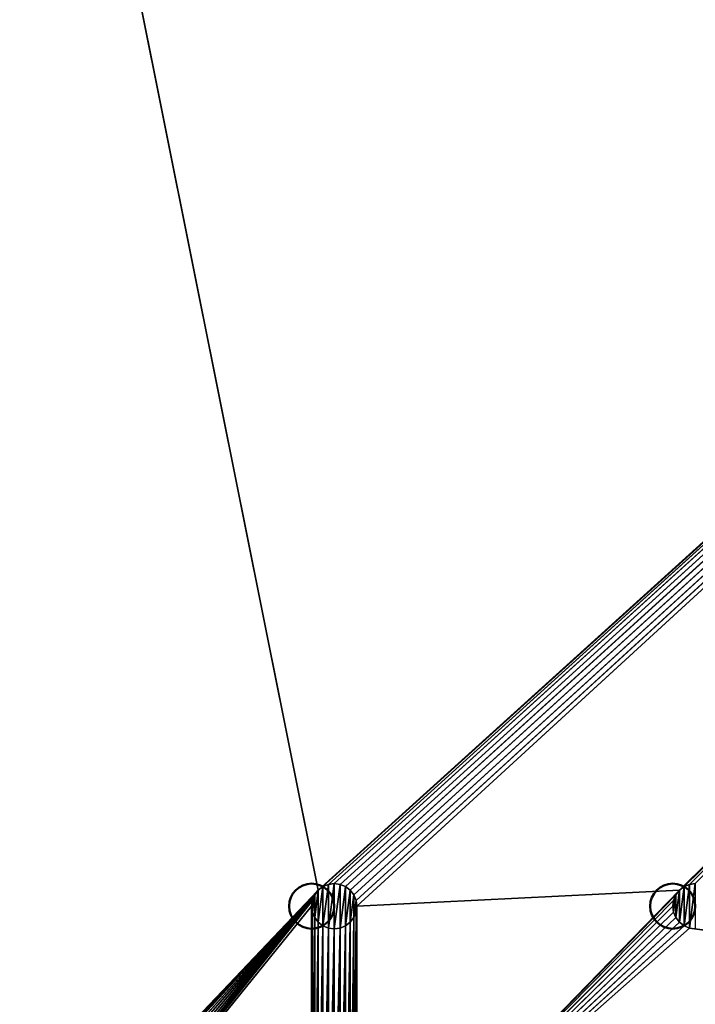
# Model space of a CAD drawing. Header units: millimetres. Extents: x 0 to 359, y -327 to 1.
# Tile 29 of 187: x 44 to 89, y -265 to -199. Entities that reach past the tile are written whole.
import ezdxf

# ---------------------------------------------------------------- set-up
doc = ezdxf.new("R2010")
doc.units = ezdxf.units.MM
doc.header["$MEASUREMENT"] = 0
doc.layers.add('0 Misc', color=7, linetype='Continuous', lineweight=35)
doc.layers.add('10 Raster Images', color=7, linetype='Continuous', lineweight=35)

msp = doc.modelspace()

# ---------------------------------------------------------------- linework, layer by layer
at = {"layer": '0 Misc', "color": 160, "linetype": 'Continuous', "lineweight": 25}
for p, q in [((63.439, -256.939, 320), (12, -0.5, 320)), ((63.439, -256.939, 320), (347, -0.5, 320)), ((63.75, -256.701, 320), (347, -0.5, 320)), ((64.112, -256.551, 320), (347, -0.5, 320)), ((64.5, -256.5, 320), (347, -0.5, 320)), ((64.888, -256.551, 320), (347, -0.5, 320)), ((65.25, -256.701, 320), (347, -0.5, 320)), ((65.561, -256.939, 320), (347, -0.5, 320)), ((65.799, -257.25, 320), (347, -0.5, 320)), ((65.949, -257.612, 320), (347, -0.5, 320)), ((66, -258, 320), (347, -0.5, 320)), ((87.439, -256.939, 320), (347, -0.5, 320)), ((87.75, -256.701, 320), (347, -0.5, 320)), ((88.112, -256.551, 320), (347, -0.5, 320)), ((43.439, -277.939, 320), (63.439, -256.939, 320)), ((43.75, -277.701, 320), (63.439, -256.939, 320)), ((44.112, -277.551, 320), (63.439, -256.939, 320)), ((44.5, -277.5, 320), (63.439, -256.939, 320)), ((44.888, -277.551, 320), (63.439, -256.939, 320)), ((45.25, -277.701, 320), (63.439, -256.939, 320)), ((45.561, -277.939, 320), (63.439, -256.939, 320)), ((45.799, -278.25, 320), (63.439, -256.939, 320)), ((45.949, -278.612, 320), (63.439, -256.939, 320)), ((46, -279, 320), (63.439, -256.939, 320)), ((63.201, -258.75, 322), (63.439, -256.939, 322)), ((63.439, -259.061, 322), (63.75, -256.701, 322)), ((63.439, -259.061, 322), (63.439, -256.939, 322)), ((63.75, -259.299, 322), (64.112, -256.551, 322)), ((63.75, -259.299, 322), (63.75, -256.701, 322)), ((64.112, -259.449, 322), (64.5, -256.5, 322)), ((64.112, -259.449, 322), (64.112, -256.551, 322)), ((64.5, -259.5, 322), (64.5, -256.5, 322)), ((64.5, -259.5, 322), (64.888, -256.551, 322)), ((64.888, -259.449, 322), (64.888, -256.551, 322)), ((64.888, -259.449, 322), (65.25, -256.701, 322)), ((65.25, -259.299, 322), (65.25, -256.701, 322)), ((65.25, -259.299, 322), (65.561, -256.939, 322)), ((65.561, -259.061, 322), (65.561, -256.939, 322)), ((66, -258, 320), (87.439, -256.939, 320)), ((66, -279, 320), (87.439, -256.939, 320)), ((87.201, -258.75, 322), (87.439, -256.939, 322)), ((87.439, -259.061, 322), (87.75, -256.701, 322)), ((87.439, -259.061, 322), (87.439, -256.939, 322)), ((87.75, -259.299, 322), (88.112, -256.551, 322)), ((87.75, -259.299, 322), (87.75, -256.701, 322)), ((88.112, -259.449, 322), (88.5, -256.5, 322)), ((88.112, -259.449, 322), (88.112, -256.551, 322)), ((46, -279, 320), (63.201, -257.25, 320)), ((46, -279, 320), (63.051, -257.612, 320)), ((63.051, -258.388, 322), (63.201, -257.25, 322)), ((63.051, -258.388, 322), (63.051, -257.612, 322)), ((63.201, -258.75, 322), (63.201, -257.25, 322)), ((65.561, -259.061, 322), (65.799, -257.25, 322)), ((65.799, -258.75, 322), (65.799, -257.25, 322)), ((65.799, -258.75, 322), (65.949, -257.612, 322)), ((65.949, -258.388, 322), (65.949, -257.612, 322)), ((66, -279, 320), (87.201, -257.25, 320)), ((66, -279, 320), (87.051, -257.612, 320)), ((87.051, -258.388, 322), (87.201, -257.25, 322)), ((87.051, -258.388, 322), (87.051, -257.612, 322)), ((87.201, -258.75, 322), (87.201, -257.25, 322)), ((46, -279, 320), (63, -258, 320)), ((63, -279, 320), (63, -258, 320)), ((65.949, -278.612, 320), (66, -258, 320)), ((66, -258, 320), (66, -279, 320)), ((66, -279, 320), (87, -258, 320)), ((63, -279, 320), (63.051, -258.388, 320)), ((63.051, -278.612, 320), (63.051, -258.388, 320)), ((63.051, -278.612, 320), (63.201, -258.75, 320)), ((63.201, -278.25, 320), (63.201, -258.75, 320)), ((65.561, -277.939, 320), (65.799, -258.75, 320)), ((65.799, -278.25, 320), (65.949, -258.388, 320)), ((65.799, -278.25, 320), (65.799, -258.75, 320)), ((65.949, -278.612, 320), (65.949, -258.388, 320)), ((87.051, -258.388, 320), (66, -279, 320)), ((87.201, -258.75, 320), (66, -279, 320)), ((63.201, -278.25, 320), (63.439, -259.061, 320)), ((63.439, -277.939, 320), (63.439, -259.061, 320)), ((63.439, -277.939, 320), (63.75, -259.299, 320)), ((63.75, -277.701, 320), (63.75, -259.299, 320)), ((63.75, -277.701, 320), (64.112, -259.449, 320)), ((64.112, -277.551, 320), (64.112, -259.449, 320)), ((64.112, -277.551, 320), (64.5, -259.5, 320)), ((64.5, -277.5, 320), (64.888, -259.449, 320)), ((64.5, -277.5, 320), (64.5, -259.5, 320)), ((64.888, -277.551, 320), (65.25, -259.299, 320)), ((64.888, -277.551, 320), (64.888, -259.449, 320)), ((65.25, -277.701, 320), (65.561, -259.061, 320)), ((65.25, -277.701, 320), (65.25, -259.299, 320)), ((65.561, -277.939, 320), (65.561, -259.061, 320)), ((87.439, -259.061, 320), (66, -279, 320)), ((87.75, -259.299, 320), (66, -279, 320)), ((88.112, -259.449, 320), (66, -279, 320)), ((347, -294.5, 320), (88.112, -259.449, 320))]:
    msp.add_line(p, q, dxfattribs=at).dxf.unprotected_set("ltscale", 0)
at = {"layer": '0 Misc', "color": 160, "linetype": 'Continuous', "lineweight": 50}
for centre in [(63, -258, 322), (63, -258, 320), (87, -258, 322), (87, -258, 320)]:
    msp.add_circle(centre, 1.5, dxfattribs=at).dxf.unprotected_set("ltscale", 0)
at = {"layer": '0 Misc', "color": 7, "lineweight": 25}
for points, invisible_edges in [([(347, -294.5, 13), (12, -0.5, 13), (12, -294.5, 13)], 1), ([(347, -294.5, 13), (347, -0.5, 13), (12, -0.5, 13)], 12), ([(347, -0.5, 1), (12, -294.5, 1), (12, -0.5, 1)], 1), ([(347, -0.5, 1), (347, -294.5, 1), (12, -294.5, 1)], 12)]:
    msp.add_3dface(points, dxfattribs=dict(at, invisible_edges=invisible_edges))
at = {"layer": '0 Misc', "color": 5, "lineweight": 25}
for points, invisible_edges in [([(347, -294.5, 332), (12, -0.5, 332), (12, -294.5, 332)], 1), ([(347, -294.5, 332), (347, -0.5, 332), (12, -0.5, 332)], 12)]:
    msp.add_3dface(points, dxfattribs=dict(at, invisible_edges=invisible_edges))
for points in [[(43.439, -277.939, 320), (12, -0.5, 320), (63.439, -256.939, 320)], [(63.439, -256.939, 320), (12, -0.5, 320), (347, -0.5, 320)], [(63.439, -256.939, 320), (347, -0.5, 320), (63.75, -256.701, 320)], [(63.75, -256.701, 320), (347, -0.5, 320), (64.112, -256.551, 320)], [(64.112, -256.551, 320), (347, -0.5, 320), (64.5, -256.5, 320)], [(64.5, -256.5, 320), (347, -0.5, 320), (64.888, -256.551, 320)], [(64.888, -256.551, 320), (347, -0.5, 320), (65.25, -256.701, 320)], [(65.25, -256.701, 320), (347, -0.5, 320), (65.561, -256.939, 320)], [(65.561, -256.939, 320), (347, -0.5, 320), (65.799, -257.25, 320)], [(65.799, -257.25, 320), (347, -0.5, 320), (65.949, -257.612, 320)], [(65.949, -257.612, 320), (347, -0.5, 320), (66, -258, 320)], [(66, -258, 320), (347, -0.5, 320), (87.439, -256.939, 320)], [(87.439, -256.939, 320), (347, -0.5, 320), (87.75, -256.701, 320)], [(87.75, -256.701, 320), (347, -0.5, 320), (88.112, -256.551, 320)], [(88.112, -256.551, 320), (347, -0.5, 320), (88.5, -256.5, 320)], [(43.439, -277.939, 320), (63.439, -256.939, 320), (43.75, -277.701, 320)], [(43.75, -277.701, 320), (63.439, -256.939, 320), (44.112, -277.551, 320)], [(44.112, -277.551, 320), (63.439, -256.939, 320), (44.5, -277.5, 320)], [(44.5, -277.5, 320), (63.439, -256.939, 320), (44.888, -277.551, 320)], [(44.888, -277.551, 320), (63.439, -256.939, 320), (45.25, -277.701, 320)], [(45.25, -277.701, 320), (63.439, -256.939, 320), (45.561, -277.939, 320)], [(45.561, -277.939, 320), (63.439, -256.939, 320), (45.799, -278.25, 320)], [(45.799, -278.25, 320), (63.439, -256.939, 320), (45.949, -278.612, 320)], [(45.949, -278.612, 320), (63.439, -256.939, 320), (46, -279, 320)], [(46, -279, 320), (63.439, -256.939, 320), (63.201, -257.25, 320)], [(63.201, -257.25, 322), (63.201, -257.25, 320), (63.439, -256.939, 320)], [(63.439, -256.939, 322), (63.201, -257.25, 322), (63.439, -256.939, 320)], [(63.201, -258.75, 322), (63.201, -257.25, 322), (63.439, -256.939, 322)], [(63.201, -258.75, 322), (63.439, -256.939, 322), (63.439, -259.061, 322)], [(63.75, -256.701, 320), (63.439, -256.939, 322), (63.439, -256.939, 320)], [(63.75, -256.701, 320), (63.75, -256.701, 322), (63.439, -256.939, 322)], [(63.439, -259.061, 322), (63.439, -256.939, 322), (63.75, -256.701, 322)], [(63.439, -259.061, 322), (63.75, -256.701, 322), (63.75, -259.299, 322)], [(64.112, -256.551, 320), (63.75, -256.701, 322), (63.75, -256.701, 320)], [(64.112, -256.551, 320), (64.112, -256.551, 322), (63.75, -256.701, 322)], [(63.75, -259.299, 322), (63.75, -256.701, 322), (64.112, -256.551, 322)], [(63.75, -259.299, 322), (64.112, -256.551, 322), (64.112, -259.449, 322)], [(64.5, -256.5, 322), (64.112, -256.551, 322), (64.112, -256.551, 320)], [(64.5, -256.5, 322), (64.112, -256.551, 320), (64.5, -256.5, 320)], [(64.112, -259.449, 322), (64.112, -256.551, 322), (64.5, -256.5, 322)], [(64.112, -259.449, 322), (64.5, -256.5, 322), (64.5, -259.5, 322)], [(64.888, -256.551, 320), (64.5, -256.5, 322), (64.5, -256.5, 320)], [(64.888, -256.551, 320), (64.888, -256.551, 322), (64.5, -256.5, 322)], [(64.5, -259.5, 322), (64.5, -256.5, 322), (64.888, -256.551, 322)], [(64.5, -259.5, 322), (64.888, -256.551, 322), (64.888, -259.449, 322)], [(65.25, -256.701, 320), (64.888, -256.551, 322), (64.888, -256.551, 320)], [(65.25, -256.701, 320), (65.25, -256.701, 322), (64.888, -256.551, 322)], [(64.888, -259.449, 322), (64.888, -256.551, 322), (65.25, -256.701, 322)], [(64.888, -259.449, 322), (65.25, -256.701, 322), (65.25, -259.299, 322)], [(65.561, -256.939, 322), (65.25, -256.701, 322), (65.25, -256.701, 320)], [(65.561, -256.939, 322), (65.25, -256.701, 320), (65.561, -256.939, 320)], [(65.25, -259.299, 322), (65.25, -256.701, 322), (65.561, -256.939, 322)], [(65.25, -259.299, 322), (65.561, -256.939, 322), (65.561, -259.061, 322)], [(65.799, -257.25, 320), (65.561, -256.939, 322), (65.561, -256.939, 320)], [(65.799, -257.25, 320), (65.799, -257.25, 322), (65.561, -256.939, 322)], [(65.561, -259.061, 322), (65.561, -256.939, 322), (65.799, -257.25, 322)], [(66, -258, 320), (87.439, -256.939, 320), (66, -279, 320)], [(66, -279, 320), (87.439, -256.939, 320), (87.201, -257.25, 320)], [(87.201, -257.25, 322), (87.201, -257.25, 320), (87.439, -256.939, 320)], [(87.439, -256.939, 322), (87.201, -257.25, 322), (87.439, -256.939, 320)], [(87.201, -258.75, 322), (87.201, -257.25, 322), (87.439, -256.939, 322)], [(87.201, -258.75, 322), (87.439, -256.939, 322), (87.439, -259.061, 322)], [(87.75, -256.701, 320), (87.439, -256.939, 322), (87.439, -256.939, 320)], [(87.75, -256.701, 320), (87.75, -256.701, 322), (87.439, -256.939, 322)], [(87.439, -259.061, 322), (87.439, -256.939, 322), (87.75, -256.701, 322)], [(87.439, -259.061, 322), (87.75, -256.701, 322), (87.75, -259.299, 322)], [(88.112, -256.551, 320), (87.75, -256.701, 322), (87.75, -256.701, 320)], [(88.112, -256.551, 320), (88.112, -256.551, 322), (87.75, -256.701, 322)], [(87.75, -259.299, 322), (87.75, -256.701, 322), (88.112, -256.551, 322)], [(87.75, -259.299, 322), (88.112, -256.551, 322), (88.112, -259.449, 322)], [(88.5, -256.5, 322), (88.112, -256.551, 322), (88.112, -256.551, 320)], [(88.5, -256.5, 322), (88.112, -256.551, 320), (88.5, -256.5, 320)], [(88.112, -259.449, 322), (88.112, -256.551, 322), (88.5, -256.5, 322)], [(88.112, -259.449, 322), (88.5, -256.5, 322), (88.5, -259.5, 322)], [(46, -279, 320), (63.201, -257.25, 320), (63.051, -257.612, 320)], [(46, -279, 320), (63.051, -257.612, 320), (63, -258, 320)], [(63.051, -257.612, 320), (63, -258, 322), (63, -258, 320)], [(63.051, -257.612, 320), (63.051, -257.612, 322), (63, -258, 322)], [(63.051, -257.612, 322), (63.051, -258.388, 322), (63, -258, 322)], [(63.051, -257.612, 320), (63.201, -257.25, 322), (63.051, -257.612, 322)], [(63.051, -257.612, 320), (63.201, -257.25, 320), (63.201, -257.25, 322)], [(63.051, -258.388, 322), (63.051, -257.612, 322), (63.201, -257.25, 322)], [(63.051, -258.388, 322), (63.201, -257.25, 322), (63.201, -258.75, 322)], [(65.561, -259.061, 322), (65.799, -257.25, 322), (65.799, -258.75, 322)], [(65.949, -257.612, 320), (65.799, -257.25, 322), (65.799, -257.25, 320)], [(65.949, -257.612, 320), (65.949, -257.612, 322), (65.799, -257.25, 322)], [(65.799, -258.75, 322), (65.799, -257.25, 322), (65.949, -257.612, 322)], [(65.799, -258.75, 322), (65.949, -257.612, 322), (65.949, -258.388, 322)], [(66, -258, 322), (65.949, -257.612, 322), (65.949, -257.612, 320)], [(66, -258, 322), (65.949, -257.612, 320), (66, -258, 320)], [(65.949, -258.388, 322), (65.949, -257.612, 322), (66, -258, 322)], [(66, -279, 320), (87.201, -257.25, 320), (87.051, -257.612, 320)], [(66, -279, 320), (87.051, -257.612, 320), (87, -258, 320)], [(87.051, -257.612, 320), (87, -258, 322), (87, -258, 320)], [(87.051, -257.612, 320), (87.051, -257.612, 322), (87, -258, 322)], [(87.051, -257.612, 322), (87.051, -258.388, 322), (87, -258, 322)], [(87.051, -257.612, 320), (87.201, -257.25, 322), (87.051, -257.612, 322)], [(87.051, -257.612, 320), (87.201, -257.25, 320), (87.201, -257.25, 322)], [(87.051, -258.388, 322), (87.051, -257.612, 322), (87.201, -257.25, 322)], [(87.051, -258.388, 322), (87.201, -257.25, 322), (87.201, -258.75, 322)], [(63, -279, 320), (46, -279, 320), (63, -258, 320)], [(63, -258, 320), (63.051, -258.388, 322), (63.051, -258.388, 320)], [(63, -258, 320), (63, -258, 322), (63.051, -258.388, 322)], [(63.051, -258.388, 320), (63, -279, 320), (63, -258, 320)], [(65.949, -258.388, 322), (66, -258, 322), (66, -258, 320)], [(65.949, -258.388, 320), (65.949, -258.388, 322), (66, -258, 320)], [(65.949, -278.612, 320), (65.949, -258.388, 320), (66, -258, 320)], [(65.949, -278.612, 320), (66, -258, 320), (66, -279, 320)], [(87.051, -258.388, 320), (66, -279, 320), (87, -258, 320)], [(87, -258, 320), (87.051, -258.388, 322), (87.051, -258.388, 320)], [(87, -258, 320), (87, -258, 322), (87.051, -258.388, 322)], [(63, -279, 320), (63.051, -258.388, 320), (63.051, -278.612, 320)], [(63.051, -258.388, 322), (63.201, -258.75, 322), (63.201, -258.75, 320)], [(63.051, -258.388, 322), (63.201, -258.75, 320), (63.051, -258.388, 320)], [(63.051, -278.612, 320), (63.051, -258.388, 320), (63.201, -258.75, 320)], [(63.051, -278.612, 320), (63.201, -258.75, 320), (63.201, -278.25, 320)], [(63.201, -258.75, 320), (63.439, -259.061, 322), (63.439, -259.061, 320)], [(63.201, -258.75, 320), (63.201, -258.75, 322), (63.439, -259.061, 322)], [(63.201, -278.25, 320), (63.201, -258.75, 320), (63.439, -259.061, 320)], [(65.799, -258.75, 322), (65.799, -258.75, 320), (65.561, -259.061, 320)], [(65.561, -259.061, 322), (65.799, -258.75, 322), (65.561, -259.061, 320)], [(65.561, -277.939, 320), (65.561, -259.061, 320), (65.799, -258.75, 320)], [(65.561, -277.939, 320), (65.799, -258.75, 320), (65.799, -278.25, 320)], [(65.949, -258.388, 320), (65.799, -258.75, 320), (65.949, -258.388, 322)], [(65.949, -258.388, 322), (65.799, -258.75, 320), (65.799, -258.75, 322)], [(65.799, -278.25, 320), (65.799, -258.75, 320), (65.949, -258.388, 320)], [(65.799, -278.25, 320), (65.949, -258.388, 320), (65.949, -278.612, 320)], [(87.201, -258.75, 320), (66, -279, 320), (87.051, -258.388, 320)], [(87.439, -259.061, 320), (66, -279, 320), (87.201, -258.75, 320)], [(87.051, -258.388, 322), (87.201, -258.75, 322), (87.201, -258.75, 320)], [(87.051, -258.388, 322), (87.201, -258.75, 320), (87.051, -258.388, 320)], [(87.201, -258.75, 320), (87.439, -259.061, 322), (87.439, -259.061, 320)], [(87.201, -258.75, 320), (87.201, -258.75, 322), (87.439, -259.061, 322)], [(63.201, -278.25, 320), (63.439, -259.061, 320), (63.439, -277.939, 320)], [(63.75, -259.299, 322), (63.75, -259.299, 320), (63.439, -259.061, 320)], [(63.439, -259.061, 322), (63.75, -259.299, 322), (63.439, -259.061, 320)], [(63.439, -277.939, 320), (63.439, -259.061, 320), (63.75, -259.299, 320)], [(63.439, -277.939, 320), (63.75, -259.299, 320), (63.75, -277.701, 320)], [(64.112, -259.449, 320), (63.75, -259.299, 320), (64.112, -259.449, 322)], [(64.112, -259.449, 322), (63.75, -259.299, 320), (63.75, -259.299, 322)], [(63.75, -277.701, 320), (63.75, -259.299, 320), (64.112, -259.449, 320)], [(63.75, -277.701, 320), (64.112, -259.449, 320), (64.112, -277.551, 320)], [(64.112, -259.449, 322), (64.5, -259.5, 322), (64.5, -259.5, 320)], [(64.112, -259.449, 320), (64.112, -259.449, 322), (64.5, -259.5, 320)], [(64.112, -277.551, 320), (64.112, -259.449, 320), (64.5, -259.5, 320)], [(64.112, -277.551, 320), (64.5, -259.5, 320), (64.5, -277.5, 320)], [(64.888, -259.449, 322), (64.888, -259.449, 320), (64.5, -259.5, 320)], [(64.5, -259.5, 322), (64.888, -259.449, 322), (64.5, -259.5, 320)], [(64.5, -277.5, 320), (64.5, -259.5, 320), (64.888, -259.449, 320)], [(64.5, -277.5, 320), (64.888, -259.449, 320), (64.888, -277.551, 320)], [(65.25, -259.299, 320), (64.888, -259.449, 320), (65.25, -259.299, 322)], [(65.25, -259.299, 322), (64.888, -259.449, 320), (64.888, -259.449, 322)], [(64.888, -277.551, 320), (64.888, -259.449, 320), (65.25, -259.299, 320)], [(64.888, -277.551, 320), (65.25, -259.299, 320), (65.25, -277.701, 320)], [(65.25, -259.299, 322), (65.561, -259.061, 322), (65.561, -259.061, 320)], [(65.25, -259.299, 320), (65.25, -259.299, 322), (65.561, -259.061, 320)], [(65.25, -277.701, 320), (65.25, -259.299, 320), (65.561, -259.061, 320)], [(65.25, -277.701, 320), (65.561, -259.061, 320), (65.561, -277.939, 320)], [(87.75, -259.299, 320), (66, -279, 320), (87.439, -259.061, 320)], [(88.112, -259.449, 320), (66, -279, 320), (87.75, -259.299, 320)], [(347, -294.5, 320), (66, -279, 320), (88.112, -259.449, 320)], [(87.75, -259.299, 322), (87.75, -259.299, 320), (87.439, -259.061, 320)], [(87.439, -259.061, 322), (87.75, -259.299, 322), (87.439, -259.061, 320)], [(88.112, -259.449, 320), (87.75, -259.299, 320), (88.112, -259.449, 322)], [(88.112, -259.449, 322), (87.75, -259.299, 320), (87.75, -259.299, 322)], [(88.112, -259.449, 322), (88.5, -259.5, 322), (88.5, -259.5, 320)], [(88.112, -259.449, 320), (88.112, -259.449, 322), (88.5, -259.5, 320)], [(347, -294.5, 320), (88.112, -259.449, 320), (88.5, -259.5, 320)]]:
    msp.add_3dface(points, dxfattribs=at)
at = {"layer": '10 Raster Images', "color": 160, "linetype": 'Continuous', "lineweight": 25}
for p, q in [((63.439, -256.939, 322), (63.201, -257.25, 322)), ((63.201, -257.25, 320), (63.439, -256.939, 320)), ((63.75, -256.701, 322), (63.439, -256.939, 322)), ((63.439, -256.939, 320), (63.75, -256.701, 320)), ((64.112, -256.551, 322), (63.75, -256.701, 322)), ((63.75, -256.701, 320), (64.112, -256.551, 320)), ((64.5, -256.5, 322), (64.112, -256.551, 322)), ((64.112, -256.551, 320), (64.5, -256.5, 320)), ((64.888, -256.551, 322), (64.5, -256.5, 322)), ((64.5, -256.5, 320), (64.888, -256.551, 320)), ((65.25, -256.701, 322), (64.888, -256.551, 322)), ((64.888, -256.551, 320), (65.25, -256.701, 320)), ((65.561, -256.939, 322), (65.25, -256.701, 322)), ((65.25, -256.701, 320), (65.561, -256.939, 320)), ((65.799, -257.25, 322), (65.561, -256.939, 322)), ((65.561, -256.939, 320), (65.799, -257.25, 320)), ((87.439, -256.939, 322), (87.201, -257.25, 322)), ((87.201, -257.25, 320), (87.439, -256.939, 320)), ((87.75, -256.701, 322), (87.439, -256.939, 322)), ((87.439, -256.939, 320), (87.75, -256.701, 320)), ((88.112, -256.551, 322), (87.75, -256.701, 322)), ((87.75, -256.701, 320), (88.112, -256.551, 320)), ((88.5, -256.5, 322), (88.112, -256.551, 322)), ((88.112, -256.551, 320), (88.5, -256.5, 320)), ((63.051, -257.612, 322), (63, -258, 322)), ((63, -258, 320), (63.051, -257.612, 320)), ((63.201, -257.25, 322), (63.051, -257.612, 322)), ((63.051, -257.612, 320), (63.201, -257.25, 320)), ((65.949, -257.612, 322), (65.799, -257.25, 322)), ((65.799, -257.25, 320), (65.949, -257.612, 320)), ((66, -258, 322), (65.949, -257.612, 322)), ((65.949, -257.612, 320), (66, -258, 320)), ((87.051, -257.612, 322), (87, -258, 322)), ((87, -258, 320), (87.051, -257.612, 320)), ((87.201, -257.25, 322), (87.051, -257.612, 322)), ((87.051, -257.612, 320), (87.201, -257.25, 320)), ((63, -258, 322), (63.051, -258.388, 322)), ((63.051, -258.388, 320), (63, -258, 320)), ((65.949, -258.388, 322), (66, -258, 322)), ((66, -258, 320), (65.949, -258.388, 320)), ((87, -258, 322), (87.051, -258.388, 322)), ((87.051, -258.388, 320), (87, -258, 320)), ((63.051, -258.388, 322), (63.201, -258.75, 322)), ((63.201, -258.75, 320), (63.051, -258.388, 320)), ((63.201, -258.75, 322), (63.439, -259.061, 322)), ((63.439, -259.061, 320), (63.201, -258.75, 320)), ((65.561, -259.061, 322), (65.799, -258.75, 322)), ((65.799, -258.75, 320), (65.561, -259.061, 320)), ((65.799, -258.75, 322), (65.949, -258.388, 322)), ((65.949, -258.388, 320), (65.799, -258.75, 320)), ((87.051, -258.388, 322), (87.201, -258.75, 322)), ((87.201, -258.75, 320), (87.051, -258.388, 320)), ((87.201, -258.75, 322), (87.439, -259.061, 322)), ((87.439, -259.061, 320), (87.201, -258.75, 320)), ((63.439, -259.061, 322), (63.75, -259.299, 322)), ((63.75, -259.299, 320), (63.439, -259.061, 320)), ((63.75, -259.299, 322), (64.112, -259.449, 322)), ((64.112, -259.449, 320), (63.75, -259.299, 320)), ((64.112, -259.449, 322), (64.5, -259.5, 322)), ((64.5, -259.5, 320), (64.112, -259.449, 320)), ((64.5, -259.5, 322), (64.888, -259.449, 322)), ((64.888, -259.449, 320), (64.5, -259.5, 320)), ((64.888, -259.449, 322), (65.25, -259.299, 322)), ((65.25, -259.299, 320), (64.888, -259.449, 320)), ((65.25, -259.299, 322), (65.561, -259.061, 322)), ((65.561, -259.061, 320), (65.25, -259.299, 320)), ((87.439, -259.061, 322), (87.75, -259.299, 322)), ((87.75, -259.299, 320), (87.439, -259.061, 320)), ((87.75, -259.299, 322), (88.112, -259.449, 322)), ((88.112, -259.449, 320), (87.75, -259.299, 320)), ((88.112, -259.449, 322), (88.5, -259.5, 322)), ((88.5, -259.5, 320), (88.112, -259.449, 320))]:
    msp.add_line(p, q, dxfattribs=at).dxf.unprotected_set("ltscale", 0)

doc.saveas('drawing.dxf')
